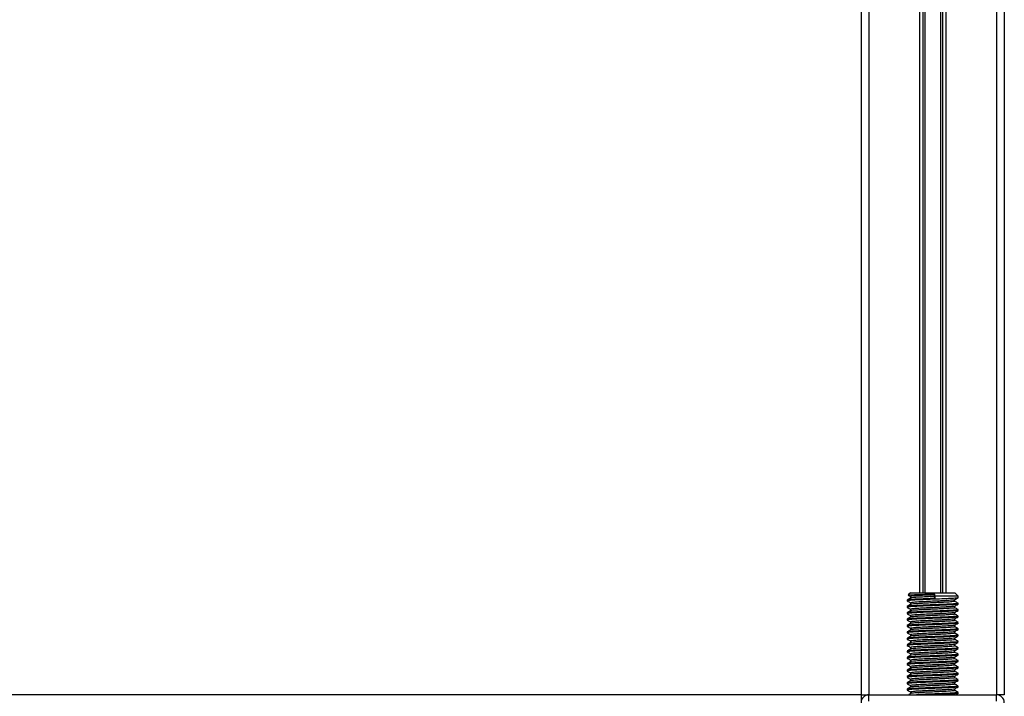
# Model space of a CAD drawing. Header units: millimetres. Extents: x 0 to 420, y 0 to 297.
# Tile 40 of 88: x 148 to 183, y 178 to 202. Entities that reach past the tile are written whole.
import ezdxf

# ---------------------------------------------------------------- set-up
doc = ezdxf.new("R2010")
doc.units = ezdxf.units.MM

msp = doc.modelspace()

# ---------------------------------------------------------------- linework, layer by layer
at = {"color": 7, "linetype": 'Continuous', "lineweight": 25}
for p, q in [((178.3732, 255.5885), (178.3732, 177.7052)), ((178.6574, 255.5885), (178.6574, 177.7052)), ((183.2053, 255.5885), (183.2053, 177.7052)), ((183.4896, 255.5885), (183.4896, 177.7052)), ((180.4595, 244.4574), (180.4595, 181.3435)), ((180.5828, 244.4574), (180.5828, 181.3435)), ((180.648, 244.4574), (180.648, 181.3435)), ((181.2147, 244.4574), (181.2147, 181.3435)), ((181.28, 244.4574), (181.28, 181.3435)), ((181.4032, 244.4574), (181.4032, 181.3435)), ((180.0218, 181.0845), (180.0218, 181.056)), ((180.1355, 181.3435), (180.0617, 181.2697)), ((180.1355, 181.3435), (181.7273, 181.3435)), ((180.1449, 181.2123), (180.1449, 181.157)), ((180.9996, 181.2724), (181.004, 181.3019)), ((180.9996, 181.2156), (180.9996, 181.2724)), ((181.0102, 181.1445), (180.9996, 181.2156)), ((181.0102, 181.2298), (181.004, 181.3019)), ((181.0102, 181.2298), (181.0102, 181.1445)), ((181.8409, 181.2298), (181.0102, 181.2298)), ((181.7179, 181.0417), (181.7179, 181.0971)), ((181.8409, 181.2298), (181.7273, 181.3435)), ((181.8409, 181.1697), (181.8409, 181.2298)), ((180.0218, 180.8571), (180.0218, 180.8286)), ((180.0231, 181.054), (180.0307, 181.0527)), ((180.0231, 180.8266), (180.0307, 180.8253)), ((180.1449, 180.9849), (180.1449, 180.9296)), ((180.1449, 180.7575), (180.1449, 180.7022)), ((181.7179, 180.8143), (181.7179, 180.8697)), ((181.8409, 180.9423), (181.8409, 180.9707)), ((181.8409, 180.7149), (181.8409, 180.7433)), ((180.0218, 180.6297), (180.0218, 180.6012)), ((180.0218, 180.4023), (180.0218, 180.3738)), ((180.0231, 180.5992), (180.0307, 180.5979)), ((180.1449, 180.5301), (180.1449, 180.4748)), ((181.7179, 180.5869), (181.7179, 180.6423)), ((181.7179, 180.3595), (181.7179, 180.4149)), ((181.8409, 180.4875), (181.8409, 180.5159)), ((180.0218, 180.1749), (180.0218, 180.1464)), ((180.0231, 180.3718), (180.0307, 180.3705)), ((180.0231, 180.1444), (180.0307, 180.1431)), ((180.1449, 180.3027), (180.1449, 180.2475)), ((180.1449, 180.0753), (180.1449, 180.0201)), ((181.7179, 180.1321), (181.7179, 180.1875)), ((181.8409, 180.2601), (181.8409, 180.2885)), ((181.8409, 180.0327), (181.8409, 180.0612)), ((180.0218, 179.9475), (180.0218, 179.919)), ((180.0218, 179.7201), (180.0218, 179.6916)), ((180.0231, 179.917), (180.0307, 179.9157)), ((180.0231, 179.6896), (180.0307, 179.6883)), ((180.1449, 179.8479), (180.1449, 179.7927)), ((181.7179, 179.9047), (181.7179, 179.9602)), ((181.7179, 179.6773), (181.7179, 179.7328)), ((181.8409, 179.8053), (181.8409, 179.8338)), ((180.0218, 179.4927), (180.0218, 179.4642)), ((180.0231, 179.4622), (180.0307, 179.4609)), ((180.1449, 179.6205), (180.1449, 179.5653)), ((180.1449, 179.3931), (180.1449, 179.3379)), ((181.7179, 179.4499), (181.7179, 179.5054)), ((181.8409, 179.5779), (181.8409, 179.6064)), ((181.8409, 179.3505), (181.8409, 179.379)), ((180.0218, 179.2653), (180.0218, 179.2368)), ((180.0218, 179.0379), (180.0218, 179.0094)), ((180.0231, 179.2348), (180.0307, 179.2335)), ((180.0231, 179.0074), (180.0307, 179.0061)), ((180.1449, 179.1657), (180.1449, 179.1105)), ((181.7179, 179.2225), (181.7179, 179.278)), ((181.7179, 178.9951), (181.7179, 179.0506)), ((181.8409, 179.1231), (181.8409, 179.1516)), ((180.0218, 178.8105), (180.0218, 178.782)), ((180.0231, 178.78), (180.0307, 178.7788)), ((180.1449, 178.9383), (180.1449, 178.8831)), ((180.1449, 178.7109), (180.1449, 178.6557)), ((181.7179, 178.7677), (181.7179, 178.8232)), ((181.8409, 178.8957), (181.8409, 178.9242)), ((181.8409, 178.6683), (181.8409, 178.6968)), ((180.0218, 178.5831), (180.0218, 178.5546)), ((180.0218, 178.3557), (180.0218, 178.3272)), ((180.0231, 178.5526), (180.0307, 178.5514)), ((180.0231, 178.3252), (180.0307, 178.324)), ((180.1449, 178.4835), (180.1449, 178.4283)), ((181.7179, 178.5403), (181.7179, 178.5958)), ((181.7179, 178.313), (181.7179, 178.3684)), ((181.8409, 178.441), (181.8409, 178.4694)), ((180.0218, 178.1283), (180.0218, 178.0998)), ((180.0231, 178.0978), (180.0307, 178.0966)), ((180.1449, 178.2561), (180.1449, 178.2009)), ((180.1449, 178.0287), (180.1449, 177.9735)), ((181.7179, 178.0856), (181.7179, 178.141)), ((181.8409, 178.2136), (181.8409, 178.242)), ((181.8409, 177.9862), (181.8409, 178.0146)), ((178.3732, 177.7052), (101.6268, 177.7052)), ((178.3732, 177.7052), (178.3732, 177.455)), ((178.3732, 177.7052), (178.6574, 177.7052)), ((178.6574, 177.4778), (178.6574, 177.7052)), ((178.6574, 177.7052), (183.2053, 177.7052)), ((180.0218, 177.9009), (180.0218, 177.8724)), ((180.0231, 177.8704), (180.0307, 177.8692)), ((180.1449, 177.8013), (180.1449, 177.7461)), ((181.7179, 177.8582), (181.7179, 177.9136)), ((181.8409, 177.7588), (181.8409, 177.7872)), ((183.4896, 177.7052), (183.2053, 177.7052)), ((183.2053, 177.4778), (183.2053, 177.7052))]:
    msp.add_line(p, q, dxfattribs=at)
for centre, start, end in [((178.6574, 177.4209), 90, 180), ((183.2053, 177.4209), 0, 90)]:
    msp.add_arc(centre, 0.2842, start, end, dxfattribs=at)
for points, knots in [([(180.1476, 181.1586), (180.127, 181.1467), (180.0858, 181.1228), (180.0446, 181.099), (180.024, 181.0871)], [0, 0, 0, 0, 0.4998987, 1, 1, 1, 1]), ([(181.0102, 181.1445), (180.8953, 181.1402), (180.6622, 181.1313), (180.3483, 181.1163), (180.1267, 181.1037), (180.0173, 181.0926), (180.0331, 181.0862), (180.0372, 181.0845)], [0, 0, 0, 0, 0.227753, 0.46184, 0.6868963, 0.9177483, 1, 1, 1, 1]), ([(181.828, 181.1664), (181.8293, 181.1656), (181.8382, 181.1601), (181.7283, 181.1512), (181.5067, 181.1371), (181.1899, 181.1224), (180.8396, 181.1101), (180.5007, 181.0955), (180.2276, 181.0813), (180.0504, 181.0693), (180.0364, 181.0603), (180.0298, 181.056)], [0, 0, 0, 0, 0.020946, 0.1431057, 0.2683321, 0.3948123, 0.5164381, 0.6428345, 0.7681974, 0.8902633, 1, 1, 1, 1]), ([(180.061, 181.2594), (180.0697, 181.2544), (180.0976, 181.2382), (180.1256, 181.222), (180.1449, 181.2108)], [0, 0, 0, 0, 0.3105896, 1, 1, 1, 1]), ([(180.0675, 181.2638), (180.0683, 181.2655), (180.0701, 181.2698), (180.1835, 181.2767), (180.3814, 181.2838), (180.6427, 181.2922), (180.8603, 181.2983), (180.9795, 181.3013), (181.004, 181.3019)], [0, 0, 0, 0, 0.12796495, 0.33550132, 0.54315636, 0.74606002, 0.94789237, 1, 1, 1, 1]), ([(180.9996, 181.2156), (180.9002, 181.2112), (180.6987, 181.2023), (180.4266, 181.1873), (180.2377, 181.1748), (180.1447, 181.1647), (180.1535, 181.1593), (180.1545, 181.1587)], [0, 0, 0, 0, 0.23977531, 0.48622659, 0.72315986, 0.96620135, 1, 1, 1, 1]), ([(180.9996, 181.2724), (180.9002, 181.2681), (180.6986, 181.2592), (180.4272, 181.2442), (180.2356, 181.2317), (180.1409, 181.2205), (180.1546, 181.214), (180.1583, 181.2123)], [0, 0, 0, 0, 0.2274733, 0.46128, 0.686057, 0.9166289, 1, 1, 1, 1]), ([(181.7071, 181.0949), (181.708, 181.0942), (181.7149, 181.0889), (181.62, 181.0802), (181.4444, 181.0672), (181.2219, 181.0549), (180.9767, 181.044), (180.6981, 181.0318), (180.4274, 181.0168), (180.2355, 181.0043), (180.1409, 180.9931), (180.1546, 180.9867), (180.1583, 180.9849)], [0, 0, 0, 0, 0.0170089, 0.1395429, 0.2651564, 0.3617182, 0.4550083, 0.5789794, 0.7064021, 0.8289037, 0.9545634, 1, 1, 1, 1]), ([(181.714, 181.0949), (181.7345, 181.1068), (181.7757, 181.1306), (181.8169, 181.1545), (181.8375, 181.1664)], [0, 0, 0, 0, 0.4999098, 1, 1, 1, 1]), ([(180.1476, 180.9312), (180.127, 180.9193), (180.0858, 180.8954), (180.0446, 180.8716), (180.024, 180.8597)], [0, 0, 0, 0, 0.4998987, 1, 1, 1, 1]), ([(180.0253, 181.0527), (180.0459, 181.0408), (180.0857, 181.0177), (180.1256, 180.9946), (180.1449, 180.9834)], [0, 0, 0, 0, 0.5163558, 1, 1, 1, 1]), ([(180.0253, 180.8253), (180.0459, 180.8134), (180.0857, 180.7903), (180.1256, 180.7672), (180.1449, 180.756)], [0, 0, 0, 0, 0.5163558, 1, 1, 1, 1]), ([(181.8247, 180.9707), (181.8288, 180.9688), (181.8431, 180.9621), (181.7308, 180.9522), (181.524, 180.9393), (181.2675, 180.927), (180.9837, 180.9161), (180.6616, 180.9039), (180.3485, 180.8889), (180.1267, 180.8763), (180.0173, 180.8652), (180.0331, 180.8588), (180.0372, 180.8571)], [0, 0, 0, 0, 0.04826734, 0.16698745, 0.28868792, 0.3822403, 0.47262643, 0.59273734, 0.71618864, 0.8348774, 0.95662262, 1, 1, 1, 1]), ([(181.8247, 180.7433), (181.8288, 180.7414), (181.8431, 180.7347), (181.7308, 180.7248), (181.524, 180.7119), (181.2675, 180.6996), (180.9837, 180.6887), (180.6616, 180.6765), (180.3485, 180.6615), (180.1267, 180.649), (180.0173, 180.6378), (180.0331, 180.6314), (180.0372, 180.6297)], [0, 0, 0, 0, 0.0482673, 0.1669875, 0.2886879, 0.3822403, 0.4726264, 0.5927373, 0.7161886, 0.8348774, 0.9566226, 1, 1, 1, 1]), ([(181.828, 180.939), (181.8293, 180.9382), (181.8382, 180.9327), (181.7283, 180.9238), (181.5067, 180.9097), (181.1899, 180.895), (180.8396, 180.8827), (180.5007, 180.8681), (180.2276, 180.854), (180.0504, 180.8419), (180.0364, 180.8329), (180.0298, 180.8286)], [0, 0, 0, 0, 0.020946, 0.1431057, 0.2683321, 0.3948123, 0.5164381, 0.6428345, 0.7681974, 0.8902633, 1, 1, 1, 1]), ([(181.7039, 181.0417), (181.7074, 181.0398), (181.7197, 181.0332), (181.6226, 181.0233), (181.4438, 181.0104), (181.222, 180.998), (180.9766, 180.9872), (180.6982, 180.9749), (180.4268, 180.9599), (180.2377, 180.9474), (180.1447, 180.9373), (180.1535, 180.9319), (180.1545, 180.9313)], [0, 0, 0, 0, 0.04909091, 0.17109626, 0.29616782, 0.39231299, 0.48520062, 0.60863681, 0.73550977, 0.85748287, 0.98260048, 1, 1, 1, 1]), ([(181.7039, 180.8143), (181.7074, 180.8124), (181.7197, 180.8058), (181.6226, 180.7959), (181.4438, 180.783), (181.222, 180.7706), (180.9766, 180.7598), (180.6982, 180.7475), (180.4268, 180.7325), (180.2377, 180.72), (180.1447, 180.7099), (180.1535, 180.7045), (180.1545, 180.7039)], [0, 0, 0, 0, 0.0490909, 0.1710963, 0.2961678, 0.392313, 0.4852006, 0.6086368, 0.7355098, 0.8574829, 0.9826005, 1, 1, 1, 1]), ([(181.7071, 180.8675), (181.708, 180.8668), (181.7149, 180.8615), (181.62, 180.8528), (181.4444, 180.8398), (181.2219, 180.8275), (180.9767, 180.8166), (180.6981, 180.8044), (180.4274, 180.7894), (180.2355, 180.7769), (180.1409, 180.7657), (180.1546, 180.7593), (180.1583, 180.7575)], [0, 0, 0, 0, 0.0170089, 0.1395429, 0.2651564, 0.3617182, 0.4550083, 0.5789794, 0.7064021, 0.8289037, 0.9545634, 1, 1, 1, 1]), ([(181.714, 180.8675), (181.7345, 180.8794), (181.7757, 180.9032), (181.8169, 180.9271), (181.8375, 180.939)], [0, 0, 0, 0, 0.4999098, 1, 1, 1, 1]), ([(181.8387, 180.9734), (181.8181, 180.9853), (181.7778, 181.0086), (181.7376, 181.0319), (181.7179, 181.0433)], [0, 0, 0, 0, 0.5112595, 1, 1, 1, 1]), ([(181.8387, 180.746), (181.8181, 180.7579), (181.7778, 180.7812), (181.7376, 180.8045), (181.7179, 180.8159)], [0, 0, 0, 0, 0.5112595, 1, 1, 1, 1]), ([(180.1476, 180.7038), (180.127, 180.6919), (180.0858, 180.668), (180.0446, 180.6442), (180.024, 180.6323)], [0, 0, 0, 0, 0.4998987, 1, 1, 1, 1]), ([(180.1476, 180.4764), (180.127, 180.4645), (180.0858, 180.4406), (180.0446, 180.4168), (180.024, 180.4049)], [0, 0, 0, 0, 0.4998987, 1, 1, 1, 1]), ([(180.0253, 180.5979), (180.0459, 180.586), (180.0857, 180.5629), (180.1256, 180.5398), (180.1449, 180.5286)], [0, 0, 0, 0, 0.5163558, 1, 1, 1, 1]), ([(181.8247, 180.5159), (181.8288, 180.514), (181.8431, 180.5073), (181.7308, 180.4974), (181.524, 180.4845), (181.2675, 180.4722), (180.9837, 180.4613), (180.6616, 180.4491), (180.3485, 180.4341), (180.1267, 180.4216), (180.0173, 180.4104), (180.0331, 180.404), (180.0372, 180.4023)], [0, 0, 0, 0, 0.0482673, 0.1669875, 0.2886879, 0.3822403, 0.4726264, 0.5927373, 0.7161886, 0.8348774, 0.9566226, 1, 1, 1, 1]), ([(181.828, 180.7116), (181.8293, 180.7108), (181.8382, 180.7053), (181.7283, 180.6964), (181.5067, 180.6823), (181.1899, 180.6676), (180.8396, 180.6553), (180.5007, 180.6407), (180.2276, 180.6266), (180.0504, 180.6145), (180.0364, 180.6055), (180.0298, 180.6012)], [0, 0, 0, 0, 0.020946, 0.1431057, 0.2683321, 0.3948123, 0.5164381, 0.6428345, 0.7681974, 0.8902633, 1, 1, 1, 1]), ([(181.828, 180.4842), (181.8293, 180.4834), (181.8382, 180.4779), (181.7283, 180.4691), (181.5067, 180.4549), (181.1899, 180.4403), (180.8396, 180.4279), (180.5007, 180.4133), (180.2276, 180.3992), (180.0504, 180.3871), (180.0364, 180.3781), (180.0298, 180.3738)], [0, 0, 0, 0, 0.020946, 0.1431057, 0.2683321, 0.3948123, 0.5164381, 0.6428345, 0.7681974, 0.8902633, 1, 1, 1, 1]), ([(181.7039, 180.5869), (181.7074, 180.585), (181.7197, 180.5784), (181.6226, 180.5685), (181.4438, 180.5556), (181.222, 180.5433), (180.9766, 180.5324), (180.6982, 180.5201), (180.4268, 180.5051), (180.2377, 180.4926), (180.1447, 180.4825), (180.1535, 180.4771), (180.1545, 180.4765)], [0, 0, 0, 0, 0.0490909, 0.1710963, 0.2961678, 0.392313, 0.4852006, 0.6086368, 0.7355098, 0.8574829, 0.9826005, 1, 1, 1, 1]), ([(181.7071, 180.6401), (181.708, 180.6394), (181.7149, 180.6341), (181.62, 180.6254), (181.4444, 180.6124), (181.2219, 180.6001), (180.9767, 180.5892), (180.6981, 180.577), (180.4274, 180.562), (180.2355, 180.5495), (180.1409, 180.5383), (180.1546, 180.5319), (180.1583, 180.5301)], [0, 0, 0, 0, 0.0170089, 0.1395429, 0.2651564, 0.3617182, 0.4550083, 0.5789794, 0.7064021, 0.8289037, 0.9545634, 1, 1, 1, 1]), ([(181.7071, 180.4127), (181.708, 180.412), (181.7149, 180.4067), (181.62, 180.398), (181.4444, 180.385), (181.2219, 180.3727), (180.9767, 180.3618), (180.6981, 180.3496), (180.4274, 180.3346), (180.2355, 180.3221), (180.1409, 180.3109), (180.1546, 180.3045), (180.1583, 180.3027)], [0, 0, 0, 0, 0.0170089, 0.1395429, 0.2651564, 0.3617182, 0.4550083, 0.5789794, 0.7064021, 0.8289037, 0.9545634, 1, 1, 1, 1]), ([(181.714, 180.6401), (181.7345, 180.652), (181.7757, 180.6758), (181.8169, 180.6997), (181.8375, 180.7116)], [0, 0, 0, 0, 0.4999098, 1, 1, 1, 1]), ([(181.714, 180.4127), (181.7345, 180.4246), (181.7757, 180.4485), (181.8169, 180.4723), (181.8375, 180.4842)], [0, 0, 0, 0, 0.4999098, 1, 1, 1, 1]), ([(181.8387, 180.5186), (181.8181, 180.5305), (181.7778, 180.5538), (181.7376, 180.5771), (181.7179, 180.5885)], [0, 0, 0, 0, 0.5112595, 1, 1, 1, 1]), ([(180.1476, 180.249), (180.127, 180.2371), (180.0858, 180.2132), (180.0446, 180.1894), (180.024, 180.1775)], [0, 0, 0, 0, 0.4998987, 1, 1, 1, 1]), ([(180.0253, 180.3705), (180.0459, 180.3586), (180.0857, 180.3355), (180.1256, 180.3124), (180.1449, 180.3012)], [0, 0, 0, 0, 0.5163558, 1, 1, 1, 1]), ([(180.0253, 180.1431), (180.0459, 180.1312), (180.0857, 180.1081), (180.1256, 180.085), (180.1449, 180.0739)], [0, 0, 0, 0, 0.5163558, 1, 1, 1, 1]), ([(181.8247, 180.2885), (181.8288, 180.2866), (181.8431, 180.2799), (181.7308, 180.27), (181.524, 180.2571), (181.2675, 180.2448), (180.9837, 180.2339), (180.6616, 180.2217), (180.3485, 180.2067), (180.1267, 180.1942), (180.0173, 180.1831), (180.0331, 180.1766), (180.0372, 180.1749)], [0, 0, 0, 0, 0.0482673, 0.1669875, 0.2886879, 0.3822403, 0.4726264, 0.5927373, 0.7161886, 0.8348774, 0.9566226, 1, 1, 1, 1]), ([(181.8247, 180.0612), (181.8288, 180.0592), (181.8431, 180.0525), (181.7308, 180.0427), (181.524, 180.0297), (181.2675, 180.0174), (180.9837, 180.0065), (180.6616, 179.9943), (180.3485, 179.9793), (180.1267, 179.9668), (180.0173, 179.9557), (180.0331, 179.9492), (180.0372, 179.9475)], [0, 0, 0, 0, 0.0482673, 0.1669875, 0.2886879, 0.3822403, 0.4726264, 0.5927373, 0.7161886, 0.8348774, 0.9566226, 1, 1, 1, 1]), ([(181.828, 180.2568), (181.8293, 180.256), (181.8382, 180.2505), (181.7283, 180.2417), (181.5067, 180.2275), (181.1899, 180.2129), (180.8396, 180.2005), (180.5007, 180.1859), (180.2276, 180.1718), (180.0504, 180.1598), (180.0364, 180.1507), (180.0298, 180.1464)], [0, 0, 0, 0, 0.020946, 0.1431057, 0.2683321, 0.3948123, 0.5164381, 0.6428345, 0.7681974, 0.8902633, 1, 1, 1, 1]), ([(181.828, 180.0294), (181.8293, 180.0286), (181.8382, 180.0231), (181.7283, 180.0143), (181.5067, 180.0001), (181.1899, 179.9855), (180.8396, 179.9731), (180.5007, 179.9585), (180.2276, 179.9444), (180.0504, 179.9324), (180.0364, 179.9233), (180.0298, 179.919)], [0, 0, 0, 0, 0.020946, 0.1431057, 0.2683321, 0.3948123, 0.5164381, 0.6428345, 0.7681974, 0.8902633, 1, 1, 1, 1]), ([(181.7039, 180.3595), (181.7074, 180.3576), (181.7197, 180.351), (181.6226, 180.3411), (181.4438, 180.3282), (181.222, 180.3159), (180.9766, 180.305), (180.6982, 180.2927), (180.4268, 180.2777), (180.2377, 180.2652), (180.1447, 180.2551), (180.1535, 180.2497), (180.1545, 180.2491)], [0, 0, 0, 0, 0.0490909, 0.1710963, 0.2961678, 0.392313, 0.4852006, 0.6086368, 0.7355098, 0.8574829, 0.9826005, 1, 1, 1, 1]), ([(181.7039, 180.1322), (181.7074, 180.1302), (181.7197, 180.1236), (181.6226, 180.1137), (181.4438, 180.1008), (181.222, 180.0885), (180.9766, 180.0776), (180.6982, 180.0653), (180.4268, 180.0504), (180.2377, 180.0378), (180.1447, 180.0278), (180.1535, 180.0223), (180.1545, 180.0217)], [0, 0, 0, 0, 0.0490909, 0.1710963, 0.2961678, 0.392313, 0.4852006, 0.6086368, 0.7355098, 0.8574829, 0.9826005, 1, 1, 1, 1]), ([(181.7071, 180.1853), (181.708, 180.1846), (181.7149, 180.1793), (181.62, 180.1706), (181.4444, 180.1576), (181.2219, 180.1453), (180.9767, 180.1344), (180.6981, 180.1222), (180.4274, 180.1072), (180.2355, 180.0947), (180.1409, 180.0835), (180.1546, 180.0771), (180.1583, 180.0753)], [0, 0, 0, 0, 0.01700891, 0.13954292, 0.26515642, 0.36171819, 0.45500832, 0.57897936, 0.70640208, 0.8289037, 0.95456345, 1, 1, 1, 1]), ([(181.714, 180.1853), (181.7345, 180.1972), (181.7757, 180.2211), (181.8169, 180.2449), (181.8375, 180.2568)], [0, 0, 0, 0, 0.4999098, 1, 1, 1, 1]), ([(181.714, 179.9579), (181.7345, 179.9698), (181.7757, 179.9937), (181.8169, 180.0175), (181.8375, 180.0294)], [0, 0, 0, 0, 0.4999098, 1, 1, 1, 1]), ([(181.8387, 180.2912), (181.8181, 180.3031), (181.7778, 180.3264), (181.7376, 180.3497), (181.7179, 180.3612)], [0, 0, 0, 0, 0.5112595, 1, 1, 1, 1]), ([(181.8387, 180.0638), (181.8181, 180.0757), (181.7778, 180.099), (181.7376, 180.1224), (181.7179, 180.1338)], [0, 0, 0, 0, 0.5112595, 1, 1, 1, 1]), ([(180.1476, 180.0216), (180.127, 180.0097), (180.0858, 179.9858), (180.0446, 179.962), (180.024, 179.9501)], [0, 0, 0, 0, 0.4998987, 1, 1, 1, 1]), ([(180.1476, 179.7942), (180.127, 179.7823), (180.0858, 179.7584), (180.0446, 179.7346), (180.024, 179.7227)], [0, 0, 0, 0, 0.4998987, 1, 1, 1, 1]), ([(180.0253, 179.9157), (180.0459, 179.9038), (180.0857, 179.8807), (180.1256, 179.8576), (180.1449, 179.8465)], [0, 0, 0, 0, 0.5163558, 1, 1, 1, 1]), ([(180.0253, 179.6883), (180.0459, 179.6764), (180.0857, 179.6533), (180.1256, 179.6302), (180.1449, 179.6191)], [0, 0, 0, 0, 0.5163558, 1, 1, 1, 1]), ([(181.8247, 179.8338), (181.8288, 179.8318), (181.8431, 179.8252), (181.7308, 179.8153), (181.524, 179.8023), (181.2675, 179.79), (180.9837, 179.7791), (180.6616, 179.7669), (180.3485, 179.7519), (180.1267, 179.7394), (180.0173, 179.7283), (180.0331, 179.7218), (180.0372, 179.7201)], [0, 0, 0, 0, 0.0482673, 0.1669875, 0.2886879, 0.3822403, 0.4726264, 0.5927373, 0.7161886, 0.8348774, 0.9566226, 1, 1, 1, 1]), ([(181.828, 179.802), (181.8293, 179.8012), (181.8382, 179.7957), (181.7283, 179.7869), (181.5067, 179.7727), (181.1899, 179.7581), (180.8396, 179.7457), (180.5007, 179.7311), (180.2276, 179.717), (180.0504, 179.705), (180.0364, 179.6959), (180.0298, 179.6916)], [0, 0, 0, 0, 0.020946, 0.1431057, 0.2683321, 0.3948123, 0.5164381, 0.6428345, 0.7681974, 0.8902633, 1, 1, 1, 1]), ([(181.7039, 179.9048), (181.7074, 179.9028), (181.7197, 179.8962), (181.6226, 179.8863), (181.4438, 179.8734), (181.222, 179.8611), (180.9766, 179.8502), (180.6982, 179.8379), (180.4268, 179.823), (180.2377, 179.8104), (180.1447, 179.8004), (180.1535, 179.7949), (180.1545, 179.7943)], [0, 0, 0, 0, 0.0490909, 0.1710963, 0.2961678, 0.392313, 0.4852006, 0.6086368, 0.7355098, 0.8574829, 0.9826005, 1, 1, 1, 1]), ([(181.7039, 179.6774), (181.7074, 179.6755), (181.7197, 179.6688), (181.6226, 179.6589), (181.4438, 179.646), (181.222, 179.6337), (180.9766, 179.6228), (180.6982, 179.6106), (180.4268, 179.5956), (180.2377, 179.583), (180.1447, 179.573), (180.1535, 179.5675), (180.1545, 179.5669)], [0, 0, 0, 0, 0.0490909, 0.1710963, 0.2961678, 0.392313, 0.4852006, 0.6086368, 0.7355098, 0.8574829, 0.9826005, 1, 1, 1, 1]), ([(181.7071, 179.9579), (181.708, 179.9573), (181.7149, 179.9519), (181.62, 179.9432), (181.4444, 179.9302), (181.2219, 179.9179), (180.9767, 179.907), (180.6981, 179.8948), (180.4274, 179.8798), (180.2355, 179.8673), (180.1409, 179.8561), (180.1546, 179.8497), (180.1583, 179.848)], [0, 0, 0, 0, 0.0170089, 0.1395429, 0.2651564, 0.3617182, 0.4550083, 0.5789794, 0.7064021, 0.8289037, 0.9545634, 1, 1, 1, 1]), ([(181.7071, 179.7305), (181.708, 179.7299), (181.7149, 179.7245), (181.62, 179.7158), (181.4444, 179.7028), (181.2219, 179.6905), (180.9767, 179.6796), (180.6981, 179.6674), (180.4274, 179.6524), (180.2355, 179.6399), (180.1409, 179.6287), (180.1546, 179.6223), (180.1583, 179.6206)], [0, 0, 0, 0, 0.0170089, 0.1395429, 0.2651564, 0.3617182, 0.4550083, 0.5789794, 0.7064021, 0.8289037, 0.9545634, 1, 1, 1, 1]), ([(181.714, 179.7305), (181.7345, 179.7424), (181.7757, 179.7663), (181.8169, 179.7901), (181.8375, 179.802)], [0, 0, 0, 0, 0.4999098, 1, 1, 1, 1]), ([(181.8387, 179.8364), (181.8181, 179.8483), (181.7778, 179.8716), (181.7376, 179.895), (181.7179, 179.9064)], [0, 0, 0, 0, 0.5112595, 1, 1, 1, 1]), ([(181.8387, 179.609), (181.8181, 179.6209), (181.7778, 179.6442), (181.7376, 179.6676), (181.7179, 179.679)], [0, 0, 0, 0, 0.5112595, 1, 1, 1, 1]), ([(180.1476, 179.5668), (180.127, 179.5549), (180.0858, 179.531), (180.0446, 179.5072), (180.024, 179.4953)], [0, 0, 0, 0, 0.4998987, 1, 1, 1, 1]), ([(180.1476, 179.3394), (180.127, 179.3275), (180.0858, 179.3037), (180.0446, 179.2798), (180.024, 179.2679)], [0, 0, 0, 0, 0.4998987, 1, 1, 1, 1]), ([(180.0253, 179.4609), (180.0459, 179.449), (180.0857, 179.4259), (180.1256, 179.4028), (180.1449, 179.3917)], [0, 0, 0, 0, 0.5163558, 1, 1, 1, 1]), ([(181.8247, 179.6064), (181.8288, 179.6044), (181.8431, 179.5978), (181.7308, 179.5879), (181.524, 179.5749), (181.2675, 179.5626), (180.9837, 179.5517), (180.6616, 179.5395), (180.3485, 179.5245), (180.1267, 179.512), (180.0173, 179.5009), (180.0331, 179.4944), (180.0372, 179.4927)], [0, 0, 0, 0, 0.0482673, 0.1669875, 0.2886879, 0.3822403, 0.4726264, 0.5927373, 0.7161886, 0.8348774, 0.9566226, 1, 1, 1, 1]), ([(181.8247, 179.379), (181.8288, 179.377), (181.8431, 179.3704), (181.7308, 179.3605), (181.524, 179.3475), (181.2675, 179.3352), (180.9837, 179.3243), (180.6616, 179.3121), (180.3485, 179.2971), (180.1267, 179.2846), (180.0173, 179.2735), (180.0331, 179.267), (180.0372, 179.2653)], [0, 0, 0, 0, 0.04826734, 0.16698745, 0.28868792, 0.3822403, 0.47262643, 0.59273734, 0.71618864, 0.8348774, 0.95662262, 1, 1, 1, 1]), ([(181.828, 179.5746), (181.8293, 179.5738), (181.8382, 179.5683), (181.7283, 179.5595), (181.5067, 179.5453), (181.1899, 179.5307), (180.8396, 179.5183), (180.5007, 179.5037), (180.2276, 179.4896), (180.0504, 179.4776), (180.0364, 179.4685), (180.0298, 179.4642)], [0, 0, 0, 0, 0.020946, 0.1431057, 0.2683321, 0.3948123, 0.5164381, 0.6428345, 0.7681974, 0.8902633, 1, 1, 1, 1]), ([(181.828, 179.3472), (181.8293, 179.3464), (181.8382, 179.3409), (181.7283, 179.3321), (181.5067, 179.3179), (181.1899, 179.3033), (180.8396, 179.2909), (180.5007, 179.2763), (180.2276, 179.2622), (180.0504, 179.2502), (180.0364, 179.2411), (180.0298, 179.2368)], [0, 0, 0, 0, 0.020946, 0.1431057, 0.2683321, 0.3948123, 0.5164381, 0.6428345, 0.7681974, 0.8902633, 1, 1, 1, 1]), ([(181.7039, 179.45), (181.7074, 179.4481), (181.7197, 179.4414), (181.6226, 179.4315), (181.4438, 179.4186), (181.222, 179.4063), (180.9766, 179.3954), (180.6982, 179.3832), (180.4268, 179.3682), (180.2377, 179.3556), (180.1447, 179.3456), (180.1535, 179.3401), (180.1545, 179.3395)], [0, 0, 0, 0, 0.0490909, 0.1710963, 0.2961678, 0.392313, 0.4852006, 0.6086368, 0.7355098, 0.8574829, 0.9826005, 1, 1, 1, 1]), ([(181.7071, 179.5031), (181.708, 179.5025), (181.7149, 179.4971), (181.62, 179.4884), (181.4444, 179.4754), (181.2219, 179.4631), (180.9767, 179.4523), (180.6981, 179.44), (180.4274, 179.425), (180.2355, 179.4125), (180.1409, 179.4014), (180.1546, 179.3949), (180.1583, 179.3932)], [0, 0, 0, 0, 0.0170089, 0.1395429, 0.2651564, 0.3617182, 0.4550083, 0.5789794, 0.7064021, 0.8289037, 0.9545634, 1, 1, 1, 1]), ([(181.714, 179.5031), (181.7345, 179.515), (181.7757, 179.5389), (181.8169, 179.5627), (181.8375, 179.5746)], [0, 0, 0, 0, 0.4999098, 1, 1, 1, 1]), ([(181.714, 179.2757), (181.7345, 179.2876), (181.7757, 179.3115), (181.8169, 179.3353), (181.8375, 179.3472)], [0, 0, 0, 0, 0.4999098, 1, 1, 1, 1]), ([(181.8387, 179.3816), (181.8181, 179.3935), (181.7778, 179.4168), (181.7376, 179.4402), (181.7179, 179.4516)], [0, 0, 0, 0, 0.5112595, 1, 1, 1, 1]), ([(180.1476, 179.112), (180.127, 179.1001), (180.0858, 179.0763), (180.0446, 179.0524), (180.024, 179.0405)], [0, 0, 0, 0, 0.4998987, 1, 1, 1, 1]), ([(180.0253, 179.2335), (180.0459, 179.2216), (180.0857, 179.1985), (180.1256, 179.1754), (180.1449, 179.1643)], [0, 0, 0, 0, 0.5163558, 1, 1, 1, 1]), ([(180.0253, 179.0061), (180.0459, 178.9942), (180.0857, 178.9711), (180.1256, 178.948), (180.1449, 178.9369)], [0, 0, 0, 0, 0.5163558, 1, 1, 1, 1]), ([(181.8247, 179.1516), (181.8288, 179.1496), (181.8431, 179.143), (181.7308, 179.1331), (181.524, 179.1201), (181.2675, 179.1078), (180.9837, 179.0969), (180.6616, 179.0847), (180.3485, 179.0697), (180.1267, 179.0572), (180.0173, 179.0461), (180.0331, 179.0396), (180.0372, 179.0379)], [0, 0, 0, 0, 0.04826734, 0.16698745, 0.28868792, 0.3822403, 0.47262643, 0.59273734, 0.71618864, 0.8348774, 0.95662262, 1, 1, 1, 1]), ([(181.828, 179.1198), (181.8293, 179.119), (181.8382, 179.1135), (181.7283, 179.1047), (181.5067, 179.0906), (181.1899, 179.0759), (180.8396, 179.0635), (180.5007, 179.0489), (180.2276, 179.0348), (180.0504, 179.0228), (180.0364, 179.0137), (180.0298, 179.0094)], [0, 0, 0, 0, 0.020946, 0.1431057, 0.2683321, 0.3948123, 0.5164381, 0.6428345, 0.7681974, 0.8902633, 1, 1, 1, 1]), ([(181.7039, 179.2226), (181.7074, 179.2207), (181.7197, 179.214), (181.6226, 179.2041), (181.4438, 179.1912), (181.222, 179.1789), (180.9766, 179.168), (180.6982, 179.1558), (180.4268, 179.1408), (180.2377, 179.1282), (180.1447, 179.1182), (180.1535, 179.1127), (180.1545, 179.1121)], [0, 0, 0, 0, 0.0490909, 0.1710963, 0.2961678, 0.392313, 0.4852006, 0.6086368, 0.7355098, 0.8574829, 0.9826005, 1, 1, 1, 1]), ([(181.7039, 178.9952), (181.7074, 178.9933), (181.7197, 178.9866), (181.6226, 178.9767), (181.4438, 178.9638), (181.222, 178.9515), (180.9766, 178.9406), (180.6982, 178.9284), (180.4268, 178.9134), (180.2377, 178.9008), (180.1447, 178.8908), (180.1535, 178.8854), (180.1545, 178.8847)], [0, 0, 0, 0, 0.0490909, 0.1710963, 0.2961678, 0.392313, 0.4852006, 0.6086368, 0.7355098, 0.8574829, 0.9826005, 1, 1, 1, 1]), ([(181.7071, 179.2757), (181.708, 179.2751), (181.7149, 179.2697), (181.62, 179.261), (181.4444, 179.248), (181.2219, 179.2357), (180.9767, 179.2249), (180.6981, 179.2126), (180.4274, 179.1976), (180.2355, 179.1851), (180.1409, 179.174), (180.1546, 179.1675), (180.1583, 179.1658)], [0, 0, 0, 0, 0.0170089, 0.1395429, 0.2651564, 0.3617182, 0.4550083, 0.5789794, 0.7064021, 0.8289037, 0.9545634, 1, 1, 1, 1]), ([(181.7071, 179.0483), (181.708, 179.0477), (181.7149, 179.0423), (181.62, 179.0336), (181.4444, 179.0206), (181.2219, 179.0083), (180.9767, 178.9975), (180.6981, 178.9852), (180.4274, 178.9702), (180.2355, 178.9577), (180.1409, 178.9466), (180.1546, 178.9401), (180.1583, 178.9384)], [0, 0, 0, 0, 0.0170089, 0.1395429, 0.2651564, 0.3617182, 0.4550083, 0.5789794, 0.7064021, 0.8289037, 0.9545634, 1, 1, 1, 1]), ([(181.714, 179.0483), (181.7345, 179.0602), (181.7757, 179.0841), (181.8169, 179.1079), (181.8375, 179.1198)], [0, 0, 0, 0, 0.4999098, 1, 1, 1, 1]), ([(181.8387, 179.1542), (181.8181, 179.1661), (181.7778, 179.1894), (181.7376, 179.2128), (181.7179, 179.2242)], [0, 0, 0, 0, 0.51125952, 1, 1, 1, 1]), ([(181.8387, 178.9268), (181.8181, 178.9387), (181.7778, 178.962), (181.7376, 178.9854), (181.7179, 178.9968)], [0, 0, 0, 0, 0.51125952, 1, 1, 1, 1]), ([(180.1476, 178.8846), (180.127, 178.8727), (180.0858, 178.8489), (180.0446, 178.825), (180.024, 178.8131)], [0, 0, 0, 0, 0.49989867, 1, 1, 1, 1]), ([(180.1476, 178.6572), (180.127, 178.6453), (180.0858, 178.6215), (180.0446, 178.5976), (180.024, 178.5857)], [0, 0, 0, 0, 0.4998987, 1, 1, 1, 1]), ([(180.0253, 178.7787), (180.0459, 178.7668), (180.0857, 178.7437), (180.1256, 178.7206), (180.1449, 178.7095)], [0, 0, 0, 0, 0.5163558, 1, 1, 1, 1]), ([(181.8247, 178.9242), (181.8288, 178.9222), (181.8431, 178.9156), (181.7308, 178.9057), (181.524, 178.8927), (181.2675, 178.8804), (180.9837, 178.8695), (180.6616, 178.8573), (180.3485, 178.8423), (180.1267, 178.8298), (180.0173, 178.8187), (180.0331, 178.8122), (180.0372, 178.8105)], [0, 0, 0, 0, 0.0482673, 0.1669875, 0.2886879, 0.3822403, 0.4726264, 0.5927373, 0.7161886, 0.8348774, 0.9566226, 1, 1, 1, 1]), ([(181.8247, 178.6968), (181.8288, 178.6948), (181.8431, 178.6882), (181.7308, 178.6783), (181.524, 178.6653), (181.2675, 178.653), (180.9837, 178.6422), (180.6616, 178.6299), (180.3485, 178.6149), (180.1267, 178.6024), (180.0173, 178.5913), (180.0331, 178.5848), (180.0372, 178.5831)], [0, 0, 0, 0, 0.0482673, 0.1669875, 0.2886879, 0.3822403, 0.4726264, 0.5927373, 0.7161886, 0.8348774, 0.9566226, 1, 1, 1, 1]), ([(181.828, 178.8924), (181.8293, 178.8916), (181.8382, 178.8861), (181.7283, 178.8773), (181.5067, 178.8632), (181.1899, 178.8485), (180.8396, 178.8361), (180.5007, 178.8215), (180.2276, 178.8074), (180.0504, 178.7954), (180.0364, 178.7863), (180.0298, 178.782)], [0, 0, 0, 0, 0.020946, 0.1431057, 0.2683321, 0.3948123, 0.5164381, 0.6428345, 0.7681974, 0.8902633, 1, 1, 1, 1]), ([(181.828, 178.665), (181.8293, 178.6642), (181.8382, 178.6587), (181.7283, 178.6499), (181.5067, 178.6358), (181.1899, 178.6211), (180.8396, 178.6088), (180.5007, 178.5941), (180.2276, 178.58), (180.0504, 178.568), (180.0364, 178.5589), (180.0298, 178.5546)], [0, 0, 0, 0, 0.020946, 0.1431057, 0.2683321, 0.3948123, 0.5164381, 0.6428345, 0.7681974, 0.8902633, 1, 1, 1, 1]), ([(181.7039, 178.7678), (181.7074, 178.7659), (181.7197, 178.7592), (181.6226, 178.7493), (181.4438, 178.7364), (181.222, 178.7241), (180.9766, 178.7132), (180.6982, 178.701), (180.4268, 178.686), (180.2377, 178.6734), (180.1447, 178.6634), (180.1535, 178.658), (180.1545, 178.6573)], [0, 0, 0, 0, 0.04909091, 0.17109626, 0.29616782, 0.39231299, 0.48520062, 0.60863681, 0.73550977, 0.85748287, 0.98260048, 1, 1, 1, 1]), ([(181.7071, 178.8209), (181.708, 178.8203), (181.7149, 178.8149), (181.62, 178.8062), (181.4444, 178.7932), (181.2219, 178.7809), (180.9767, 178.7701), (180.6981, 178.7578), (180.4274, 178.7428), (180.2355, 178.7303), (180.1409, 178.7192), (180.1546, 178.7127), (180.1583, 178.711)], [0, 0, 0, 0, 0.0170089, 0.1395429, 0.2651564, 0.3617182, 0.4550083, 0.5789794, 0.7064021, 0.8289037, 0.9545634, 1, 1, 1, 1]), ([(181.714, 178.8209), (181.7345, 178.8328), (181.7757, 178.8567), (181.8169, 178.8805), (181.8375, 178.8924)], [0, 0, 0, 0, 0.4999098, 1, 1, 1, 1]), ([(181.714, 178.5935), (181.7345, 178.6054), (181.7757, 178.6293), (181.8169, 178.6531), (181.8375, 178.665)], [0, 0, 0, 0, 0.4999098, 1, 1, 1, 1]), ([(181.8387, 178.6994), (181.8181, 178.7113), (181.7778, 178.7346), (181.7376, 178.758), (181.7179, 178.7694)], [0, 0, 0, 0, 0.5112595, 1, 1, 1, 1]), ([(180.1476, 178.4298), (180.127, 178.4179), (180.0858, 178.3941), (180.0446, 178.3702), (180.024, 178.3583)], [0, 0, 0, 0, 0.49989867, 1, 1, 1, 1]), ([(180.0253, 178.5513), (180.0459, 178.5394), (180.0857, 178.5163), (180.1256, 178.4932), (180.1449, 178.4821)], [0, 0, 0, 0, 0.5163558, 1, 1, 1, 1]), ([(180.0253, 178.3239), (180.0459, 178.312), (180.0857, 178.2889), (180.1256, 178.2658), (180.1449, 178.2547)], [0, 0, 0, 0, 0.5163558, 1, 1, 1, 1]), ([(181.8247, 178.4694), (181.8288, 178.4674), (181.8431, 178.4608), (181.7308, 178.4509), (181.524, 178.4379), (181.2675, 178.4256), (180.9837, 178.4148), (180.6616, 178.4025), (180.3485, 178.3875), (180.1267, 178.375), (180.0173, 178.3639), (180.0331, 178.3574), (180.0372, 178.3557)], [0, 0, 0, 0, 0.0482673, 0.1669875, 0.2886879, 0.3822403, 0.4726264, 0.5927373, 0.7161886, 0.8348774, 0.9566226, 1, 1, 1, 1]), ([(181.828, 178.4376), (181.8293, 178.4368), (181.8382, 178.4313), (181.7283, 178.4225), (181.5067, 178.4084), (181.1899, 178.3937), (180.8396, 178.3814), (180.5007, 178.3667), (180.2276, 178.3526), (180.0504, 178.3406), (180.0364, 178.3315), (180.0298, 178.3272)], [0, 0, 0, 0, 0.020946, 0.1431057, 0.2683321, 0.3948123, 0.5164381, 0.6428345, 0.7681974, 0.8902633, 1, 1, 1, 1]), ([(181.7039, 178.5404), (181.7074, 178.5385), (181.7197, 178.5318), (181.6226, 178.5219), (181.4438, 178.509), (181.222, 178.4967), (180.9766, 178.4858), (180.6982, 178.4736), (180.4268, 178.4586), (180.2377, 178.446), (180.1447, 178.436), (180.1535, 178.4306), (180.1545, 178.4299)], [0, 0, 0, 0, 0.0490909, 0.1710963, 0.2961678, 0.392313, 0.4852006, 0.6086368, 0.7355098, 0.8574829, 0.9826005, 1, 1, 1, 1]), ([(181.7039, 178.313), (181.7074, 178.3111), (181.7197, 178.3044), (181.6226, 178.2945), (181.4438, 178.2816), (181.222, 178.2693), (180.9766, 178.2584), (180.6982, 178.2462), (180.4268, 178.2312), (180.2377, 178.2187), (180.1447, 178.2086), (180.1535, 178.2032), (180.1545, 178.2025)], [0, 0, 0, 0, 0.0490909, 0.1710963, 0.2961678, 0.392313, 0.4852006, 0.6086368, 0.7355098, 0.8574829, 0.9826005, 1, 1, 1, 1]), ([(181.7071, 178.5935), (181.708, 178.5929), (181.7149, 178.5875), (181.62, 178.5788), (181.4444, 178.5658), (181.2219, 178.5535), (180.9767, 178.5427), (180.6981, 178.5304), (180.4274, 178.5154), (180.2355, 178.5029), (180.1409, 178.4918), (180.1546, 178.4853), (180.1583, 178.4836)], [0, 0, 0, 0, 0.0170089, 0.1395429, 0.2651564, 0.3617182, 0.4550083, 0.5789794, 0.7064021, 0.8289037, 0.9545634, 1, 1, 1, 1]), ([(181.7071, 178.3661), (181.708, 178.3655), (181.7149, 178.3601), (181.62, 178.3514), (181.4444, 178.3384), (181.2219, 178.3261), (180.9767, 178.3153), (180.6981, 178.303), (180.4274, 178.288), (180.2355, 178.2755), (180.1409, 178.2644), (180.1546, 178.2579), (180.1583, 178.2562)], [0, 0, 0, 0, 0.0170089, 0.1395429, 0.2651564, 0.3617182, 0.4550083, 0.5789794, 0.7064021, 0.8289037, 0.9545634, 1, 1, 1, 1]), ([(181.714, 178.3661), (181.7345, 178.378), (181.7757, 178.4019), (181.8169, 178.4257), (181.8375, 178.4376)], [0, 0, 0, 0, 0.4999098, 1, 1, 1, 1]), ([(181.8387, 178.472), (181.8181, 178.4839), (181.7778, 178.5072), (181.7376, 178.5306), (181.7179, 178.542)], [0, 0, 0, 0, 0.5112595, 1, 1, 1, 1]), ([(181.8387, 178.2446), (181.8181, 178.2565), (181.7778, 178.2798), (181.7376, 178.3032), (181.7179, 178.3146)], [0, 0, 0, 0, 0.5112595, 1, 1, 1, 1]), ([(180.1476, 178.2024), (180.127, 178.1905), (180.0858, 178.1667), (180.0446, 178.1428), (180.024, 178.1309)], [0, 0, 0, 0, 0.4998987, 1, 1, 1, 1]), ([(180.1476, 177.9751), (180.127, 177.9631), (180.0858, 177.9393), (180.0446, 177.9154), (180.024, 177.9035)], [0, 0, 0, 0, 0.4998987, 1, 1, 1, 1]), ([(180.0253, 178.0965), (180.0459, 178.0846), (180.0857, 178.0615), (180.1256, 178.0384), (180.1449, 178.0273)], [0, 0, 0, 0, 0.5163558, 1, 1, 1, 1]), ([(181.8247, 178.242), (181.8288, 178.24), (181.8431, 178.2334), (181.7308, 178.2235), (181.524, 178.2105), (181.2675, 178.1982), (180.9837, 178.1874), (180.6616, 178.1751), (180.3485, 178.1601), (180.1267, 178.1476), (180.0173, 178.1365), (180.0331, 178.13), (180.0372, 178.1283)], [0, 0, 0, 0, 0.04826734, 0.16698745, 0.28868792, 0.3822403, 0.47262643, 0.59273734, 0.71618864, 0.8348774, 0.95662262, 1, 1, 1, 1]), ([(181.8247, 178.0146), (181.8288, 178.0127), (181.8431, 178.006), (181.7308, 177.9961), (181.524, 177.9831), (181.2675, 177.9708), (180.9837, 177.96), (180.6616, 177.9477), (180.3485, 177.9327), (180.1267, 177.9202), (180.0173, 177.9091), (180.0331, 177.9026), (180.0372, 177.9009)], [0, 0, 0, 0, 0.0482673, 0.1669875, 0.2886879, 0.3822403, 0.4726264, 0.5927373, 0.7161886, 0.8348774, 0.9566226, 1, 1, 1, 1]), ([(181.828, 178.2103), (181.8293, 178.2094), (181.8382, 178.2039), (181.7283, 178.1951), (181.5067, 178.181), (181.1899, 178.1663), (180.8396, 178.154), (180.5007, 178.1393), (180.2276, 178.1252), (180.0504, 178.1132), (180.0364, 178.1041), (180.0298, 178.0998)], [0, 0, 0, 0, 0.020946, 0.1431057, 0.2683321, 0.3948123, 0.5164381, 0.6428345, 0.7681974, 0.8902633, 1, 1, 1, 1]), ([(181.828, 177.9829), (181.8293, 177.982), (181.8382, 177.9765), (181.7283, 177.9677), (181.5067, 177.9536), (181.1899, 177.9389), (180.8396, 177.9266), (180.5007, 177.9119), (180.2276, 177.8978), (180.0504, 177.8858), (180.0364, 177.8767), (180.0298, 177.8724)], [0, 0, 0, 0, 0.02094603, 0.1431057, 0.26833207, 0.39481226, 0.5164381, 0.64283453, 0.76819743, 0.89026332, 1, 1, 1, 1]), ([(181.7039, 178.0856), (181.7074, 178.0837), (181.7197, 178.077), (181.6226, 178.0671), (181.4438, 178.0542), (181.222, 178.0419), (180.9766, 178.031), (180.6982, 178.0188), (180.4268, 178.0038), (180.2377, 177.9913), (180.1447, 177.9812), (180.1535, 177.9758), (180.1545, 177.9751)], [0, 0, 0, 0, 0.0490909, 0.1710963, 0.2961678, 0.392313, 0.4852006, 0.6086368, 0.7355098, 0.8574829, 0.9826005, 1, 1, 1, 1]), ([(181.7071, 178.1387), (181.708, 178.1381), (181.7149, 178.1327), (181.62, 178.124), (181.4444, 178.111), (181.2219, 178.0987), (180.9767, 178.0879), (180.6981, 178.0756), (180.4274, 178.0606), (180.2355, 178.0481), (180.1409, 178.037), (180.1546, 178.0305), (180.1583, 178.0288)], [0, 0, 0, 0, 0.0170089, 0.1395429, 0.2651564, 0.3617182, 0.4550083, 0.5789794, 0.7064021, 0.8289037, 0.9545634, 1, 1, 1, 1]), ([(181.714, 178.1387), (181.7345, 178.1506), (181.7757, 178.1745), (181.8169, 178.1983), (181.8375, 178.2102)], [0, 0, 0, 0, 0.4999098, 1, 1, 1, 1]), ([(181.714, 177.9113), (181.7345, 177.9232), (181.7757, 177.9471), (181.8169, 177.9709), (181.8375, 177.9828)], [0, 0, 0, 0, 0.4999098, 1, 1, 1, 1]), ([(181.8387, 178.0172), (181.8181, 178.0291), (181.7778, 178.0525), (181.7376, 178.0758), (181.7179, 178.0872)], [0, 0, 0, 0, 0.5112595, 1, 1, 1, 1]), ([(180.0253, 177.8691), (180.0459, 177.8572), (180.0857, 177.8341), (180.1256, 177.8111), (180.1449, 177.7999)], [0, 0, 0, 0, 0.5163558, 1, 1, 1, 1]), ([(180.1476, 177.7477), (180.127, 177.7357), (180.1025, 177.7216), (180.0781, 177.7074), (180.0742, 177.7052)], [0, 0, 0, 0, 0.8418497, 1, 1, 1, 1]), ([(181.7039, 177.8582), (181.7074, 177.8563), (181.7197, 177.8496), (181.6226, 177.8397), (181.4438, 177.8268), (181.222, 177.8145), (180.9766, 177.8036), (180.6982, 177.7914), (180.4268, 177.7764), (180.2377, 177.7639), (180.1447, 177.7538), (180.1535, 177.7484), (180.1545, 177.7477)], [0, 0, 0, 0, 0.0490909, 0.1710963, 0.2961678, 0.392313, 0.4852006, 0.6086368, 0.7355098, 0.8574829, 0.9826005, 1, 1, 1, 1]), ([(181.7071, 177.9113), (181.708, 177.9107), (181.7149, 177.9053), (181.62, 177.8966), (181.4444, 177.8836), (181.2219, 177.8713), (180.9767, 177.8605), (180.6981, 177.8482), (180.4274, 177.8332), (180.2355, 177.8207), (180.1409, 177.8096), (180.1546, 177.8031), (180.1583, 177.8014)], [0, 0, 0, 0, 0.0170089, 0.1395429, 0.2651564, 0.3617182, 0.4550083, 0.5789794, 0.7064021, 0.8289037, 0.9545634, 1, 1, 1, 1]), ([(181.8247, 177.7872), (181.8288, 177.7853), (181.8431, 177.7786), (181.7308, 177.7687), (181.5239, 177.7557), (181.2678, 177.7434), (180.9825, 177.7326), (180.668, 177.7204), (180.4336, 177.7099), (180.3559, 177.7053), (180.3537, 177.7052)], [0, 0, 0, 0, 0.0670526, 0.2319777, 0.4010431, 0.5310054, 0.6565692, 0.8234264, 0.994924, 1, 1, 1, 1]), ([(181.828, 177.7555), (181.8293, 177.7547), (181.8382, 177.7491), (181.7283, 177.7403), (181.5063, 177.7262), (181.2412, 177.7138), (181.0664, 177.7073), (181.0087, 177.7052)], [0, 0, 0, 0, 0.045817, 0.3130269, 0.5869448, 0.8636053, 1, 1, 1, 1]), ([(181.8387, 177.7898), (181.8181, 177.8017), (181.7778, 177.8251), (181.7376, 177.8484), (181.7179, 177.8598)], [0, 0, 0, 0, 0.5112595, 1, 1, 1, 1]), ([(181.7506, 177.7052), (181.759, 177.71), (181.7879, 177.7268), (181.8169, 177.7435), (181.8375, 177.7554)], [0, 0, 0, 0, 0.2887283, 1, 1, 1, 1])]:
    msp.add_open_spline(points, degree=3, knots=knots, dxfattribs=at)

doc.saveas('drawing.dxf')
